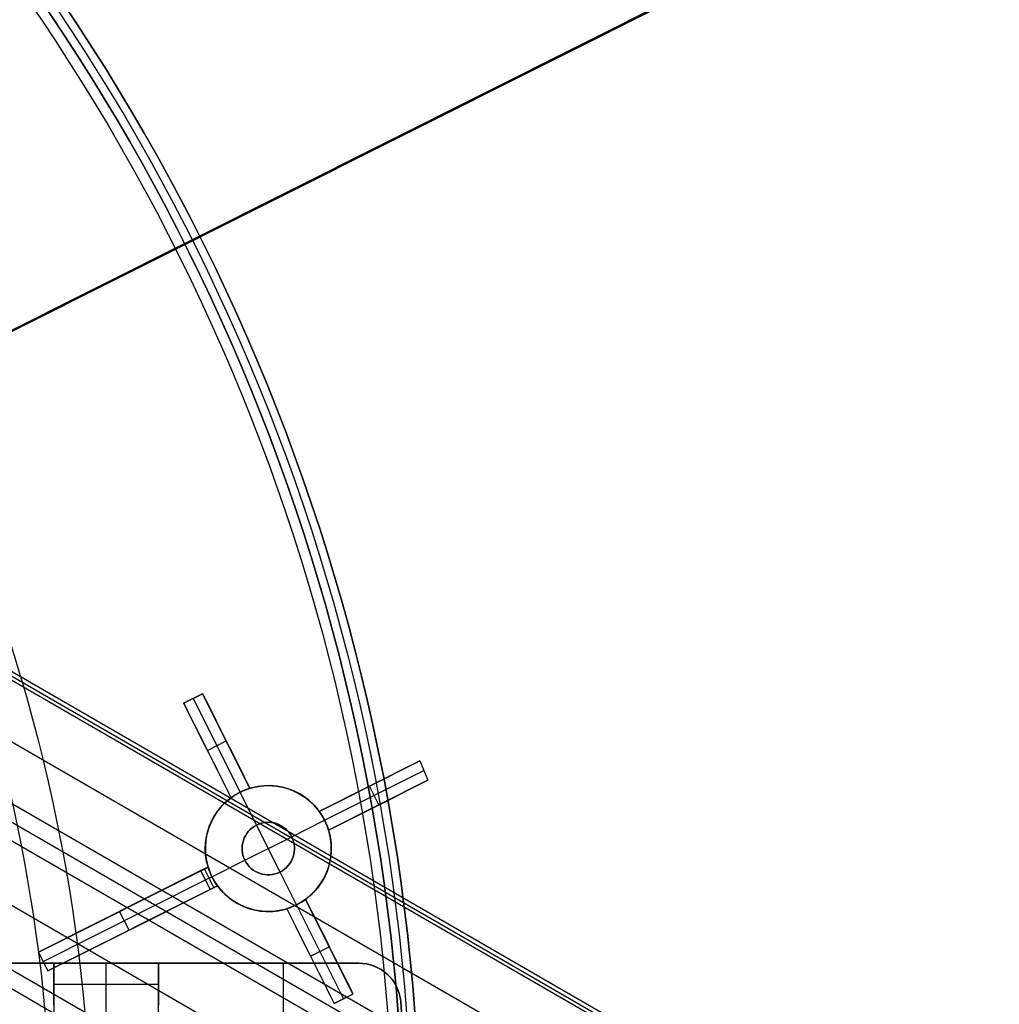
# Model space of a CAD drawing. Extents: x 19499 to 20475, y -6718 to -5871.
# Tile 55 of 60: x 20067 to 20114, y -6393 to -6346. Entities that reach past the tile are written whole.
import ezdxf

# ---------------------------------------------------------------- set-up
doc = ezdxf.new("R2010")
doc.units = 0
doc.layers.get('0').update_dxf_attribs({"linetype": 'CONTINUOUS'})
for name, color, linetype in [('BLANCO_METALICO', 7, 'CONTINUOUS'), ('COLOR', 7, 'CONTINUOUS'), ('LUZ', 7, 'CONTINUOUS')]:
    doc.layers.add(name, color=color, linetype=linetype)

msp = doc.modelspace()

# ---------------------------------------------------------------- linework, layer by layer
for p, q in [((20471.099, -6610.881, 52.337), (20043.292, -6363.886, 52.337)), ((20470.925, -6611.183, 50.83), (20043.118, -6364.188, 50.83)), ((20043.205, -6364.037, 51.583), (20471.012, -6611.032, 51.583)), ((20041.85, -6366.384, 51.183), (20473.909, -6615.834, 51.183)), ((20040.582, -6368.58, 51.536), (20473.527, -6618.541, 51.536)), ((20040.193, -6369.253, 51.959), (20473.197, -6619.248, 51.959)), ((20472.809, -6619.92, 52.382), (20039.805, -6369.926, 52.382)), ((20038.475, -6372.229, 52.752), (20471.479, -6622.223, 52.752)), ((20470.149, -6624.527, 53.122), (20037.146, -6374.532, 53.122)), ((20053.096, -6384.638, 53.545), (20469.761, -6625.199, 53.545))]:
    msp.add_line(p, q)
at = {"layer": 'BLANCO_METALICO'}
for p, q in [((20068.975, -6391.428, 184.647), (20023.908, -6391.428, 184.647)), ((20023.908, -6391.428, 186.147), (20068.975, -6391.428, 186.147)), ((20068.975, -6391.428, 187.647), (20057.823, -6391.428, 187.647)), ((20057.823, -6391.428, 190.147), (20068.975, -6391.428, 190.147)), ((20057.823, -6391.428, 188.897), (20068.975, -6391.428, 188.897)), ((20068.975, -6391.428, 190.147), (20068.975, -6391.428, 187.647)), ((20068.975, -6391.428, 187.647), (20068.975, -6391.428, 184.647)), ((20068.975, -6393.428, 190.147), (20068.975, -6391.428, 190.147)), ((20068.975, -6391.428, 184.647), (20068.975, -6401.428, 184.647)), ((20068.975, -6391.428, 184.647), (20073.975, -6391.428, 184.647)), ((20073.975, -6391.428, 190.147), (20068.975, -6391.428, 190.147)), ((20068.975, -6391.428, 187.647), (20073.975, -6391.428, 187.647)), ((20068.975, -6391.428, 186.147), (20073.975, -6391.428, 186.147)), ((20068.975, -6391.428, 188.897), (20073.975, -6391.428, 188.897)), ((20071.475, -6401.428, 184.647), (20071.475, -6391.428, 184.647)), ((20071.475, -6393.428, 190.147), (20071.475, -6391.428, 190.147)), ((20071.475, -6391.428, 184.647), (20071.475, -6391.428, 187.647)), ((20071.475, -6391.428, 187.647), (20071.475, -6391.428, 190.147)), ((20073.975, -6391.428, 190.147), (20083.511, -6391.428, 190.147)), ((20083.511, -6391.428, 187.647), (20073.975, -6391.428, 187.647)), ((20073.975, -6391.428, 187.647), (20073.975, -6391.428, 190.147)), ((20073.975, -6391.428, 184.647), (20073.975, -6391.428, 187.647)), ((20083.511, -6391.428, 184.647), (20073.975, -6391.428, 184.647)), ((20073.975, -6391.428, 190.147), (20073.975, -6393.428, 190.147)), ((20073.975, -6401.428, 184.647), (20073.975, -6391.428, 184.647)), ((20073.975, -6391.428, 188.897), (20083.511, -6391.428, 188.897)), ((20073.975, -6391.428, 186.147), (20083.511, -6391.428, 186.147)), ((20078.743, -6391.428, 190.147), (20078.743, -6391.428, 187.647)), ((20078.743, -6391.428, 187.647), (20078.743, -6391.428, 184.647)), ((20079.918, -6393.428, 190.147), (20079.918, -6391.428, 190.147)), ((20079.918, -6396.95, 184.647), (20079.918, -6391.428, 184.647)), ((20083.511, -6391.428, 187.647), (20083.511, -6391.428, 190.147)), ((20083.511, -6391.428, 184.647), (20083.511, -6391.428, 187.647)), ((20084.863, -6391.954, 187.647), (20084.863, -6391.954, 190.147)), ((20084.863, -6391.954, 187.647), (20084.863, -6391.954, 184.647)), ((20068.975, -6392.428, 190.147), (20073.975, -6392.428, 190.147)), ((20085.504, -6393.254, 187.647), (20085.504, -6393.254, 190.147)), ((20085.504, -6393.254, 184.647), (20085.504, -6393.254, 187.647))]:
    msp.add_line(p, q, dxfattribs=at)
at = {"layer": 'BLANCO_METALICO', "extrusion": (0, 0, -1)}
for centre, radius, start, end in [((-19986.975, -6401.428, -170.839), 99.5, 360, 180), ((-19986.975, -6401.428, -170.031), 98.7, 360, 180), ((-19986.975, -6401.428, -167.231), 98.2, 360, 180), ((-19986.975, -6401.428, -168.031), 98.2, 360, 180), ((-19986.975, -6401.428, -171.647), 99.5, 0, 180), ((-19986.975, -6401.428, -169.281), 99.5, 0, 180), ((-19986.975, -6401.428, -171.647), 99.1, 0, 180), ((-19986.975, -6401.428, -168.531), 98.7, 0, 180), ((-20083.511, -6393.428, -190.147), 2, 90, 175.0052), ((-19991.975, -6401.428, -190.147), 93.885, 175.00519, 180), ((-19991.975, -6401.428, -186.147), 93.885, 175.00519, 180)]:
    msp.add_arc(centre, radius, start, end, dxfattribs=at)
at = {"layer": 'BLANCO_METALICO'}
for centre, radius, start, end in [((19986.975, -6401.428, 170.031), 99.5, 360, 180), ((19986.975, -6401.428, 168.531), 99.5, 0, 180), ((19986.975, -6401.428, 171.647), 98.7, 360, 180), ((19986.975, -6401.428, 170.839), 98.7, 360, 180), ((20083.511, -6393.428, 187.647), 2, 4.9948, 90), ((20083.511, -6393.428, 184.647), 2, 4.9948, 90), ((20083.511, -6393.428, 188.897), 2, 4.9948, 90), ((20083.511, -6393.428, 186.147), 2, 4.9948, 90), ((19991.975, -6401.428, 187.647), 93.885, 360, 4.99481), ((19991.975, -6401.428, 184.647), 93.885, 0, 4.99481), ((19991.975, -6401.428, 188.897), 93.885, 360, 4.99481)]:
    msp.add_arc(centre, radius, start, end, dxfattribs=at)
at = {"layer": 'COLOR'}
for p, q in [((20054.027, -6367.825, 22.446), (20123.216, -6333.15, -10.541)), ((20120.183, -6334.67, -11.269), (20041.592, -6374.057, 26.2)), ((20075.166, -6379.042, 13.457), (20076.06, -6378.594, 13.041)), ((20076.06, -6378.594, 10.7), (20075.166, -6379.042, 10.7)), ((20075.166, -6379.042, 12.079), (20076.06, -6378.594, 12.079)), ((20075.613, -6378.818, 10.7), (20075.613, -6378.818, 13.249)), ((20075.613, -6378.818, 10.7), (20077.854, -6383.288, 5.7)), ((20076.06, -6378.594, 10.7), (20076.06, -6378.594, 13.041)), ((20078.32, -6383.102, 5.658), (20076.06, -6378.594, 10.7)), ((20075.166, -6379.042, 13.457), (20075.166, -6379.042, 10.7)), ((20075.166, -6379.042, 10.7), (20077.426, -6383.55, 5.658)), ((20078.32, -6383.102, 9.35), (20076.666, -6379.802, 9.35)), ((20075.678, -6380.063, 9.558), (20077.426, -6383.55, 9.558)), ((20076.296, -6381.296, 8.179), (20077.19, -6380.848, 8.179)), ((20077.19, -6380.848, 8.179), (20077.19, -6380.848, 12.799)), ((20076.296, -6381.296, 8.179), (20076.296, -6381.296, 13.213)), ((20081.618, -6384.198, 11.236), (20086.423, -6381.79, 9.033)), ((20086.423, -6381.79, 9.033), (20081.618, -6384.198, 3.658)), ((20086.423, -6381.79, 9.033), (20086.798, -6382.72, 8.951)), ((20081.618, -6384.198, 7.447), (20085.006, -6382.5, 7.447)), ((20081.88, -6384.626, 3.7), (20086.611, -6382.255, 8.992)), ((20078.32, -6383.102, 5.658), (20078.32, -6383.102, 12.53)), ((20086.798, -6382.72, 8.951), (20082.066, -6385.092, 11.115)), ((20082.066, -6385.092, 3.658), (20086.798, -6382.72, 8.951)), ((20084.021, -6382.994, 6.345), (20084.021, -6382.994, 10.136)), ((20084.469, -6383.888, 6.345), (20084.021, -6382.994, 6.345)), ((20077.426, -6383.55, 12.941), (20077.426, -6383.55, 5.658)), ((20077.854, -6383.288, 5.7), (20077.854, -6383.288, -7.3)), ((20078.638, -6384.853, -7.3), (20077.854, -6383.288, -7.3)), ((20082.066, -6385.092, 7.386), (20085.4, -6383.421, 7.386)), ((20084.432, -6383.906, 10.034), (20084.432, -6383.906, 6.304)), ((20081.618, -6384.198, 11.236), (20081.618, -6384.198, 3.658)), ((20078.638, -6384.853, -1.3), (20078.638, -6384.853, -7.3)), ((20079.758, -6387.088, -1.3), (20078.638, -6384.853, -1.3)), ((20080.315, -6385.41, -7.3), (20081.88, -6384.626, -7.3)), ((20081.88, -6384.626, 3.7), (20081.88, -6384.626, -7.3)), ((20078.08, -6386.53, -1.3), (20080.315, -6385.41, -1.3)), ((20080.315, -6385.41, -7.3), (20080.315, -6385.41, -1.3)), ((20082.066, -6385.092, 11.115), (20082.066, -6385.092, 3.658)), ((20068.246, -6390.9, 17.31), (20076.329, -6386.849, 13.65)), ((20076.329, -6386.849, 9.005), (20071.701, -6389.168, 9.005)), ((20076.329, -6386.849, 0.7), (20075.988, -6387.02, 0.7)), ((20076.329, -6386.849, 0.7), (20076.329, -6386.849, 13.65)), ((20076.516, -6387.314, -7.3), (20078.08, -6386.53, -7.3)), ((20078.08, -6386.53, -1.3), (20078.08, -6386.53, -7.3)), ((20075.988, -6387.02, 0.7), (20068.246, -6390.9, 15.7)), ((20076.436, -6387.914, 0.7), (20075.988, -6387.02, 0.7)), ((20076.607, -6387.828, 0.7), (20076.159, -6386.934, 0.7)), ((20076.212, -6387.467, 0.7), (20076.516, -6387.314, 0.7)), ((20076.516, -6387.314, -7.3), (20076.516, -6387.314, 0.7)), ((20079.758, -6387.088, -1.3), (20079.758, -6387.088, -7.3)), ((20080.542, -6388.652, -7.3), (20079.758, -6387.088, -7.3)), ((20068.47, -6391.347, 15.7), (20076.212, -6387.467, 0.7)), ((20076.777, -6387.743, 13.521), (20068.694, -6391.794, 17.167)), ((20072.186, -6390.043, 8.934), (20076.777, -6387.743, 8.934)), ((20076.436, -6387.914, 0.7), (20076.777, -6387.743, 0.7)), ((20076.777, -6387.743, 13.521), (20076.777, -6387.743, 0.7)), ((20068.694, -6391.794, 15.7), (20076.436, -6387.914, 0.7)), ((20080.542, -6388.652, 5.7), (20080.542, -6388.652, -7.3)), ((20080.542, -6388.652, 5.7), (20082.782, -6393.122, 10.7)), ((20080.97, -6388.391, 11.792), (20080.97, -6388.391, 5.658)), ((20083.229, -6392.898, 10.7), (20080.97, -6388.391, 5.658)), ((20082.344, -6391.133, 8.725), (20080.97, -6388.391, 8.725)), ((20072.565, -6389.854, 8.2), (20072.117, -6388.96, 8.2)), ((20072.288, -6388.874, 7.869), (20072.288, -6388.874, 15.485)), ((20080.076, -6388.839, 5.658), (20080.076, -6388.839, 12.196)), ((20080.076, -6388.839, 5.658), (20082.335, -6393.346, 10.7)), ((20080.076, -6388.839, 8.927), (20081.541, -6391.761, 8.927)), ((20072.736, -6389.768, 7.869), (20072.736, -6389.768, 15.349)), ((20068.694, -6391.794, 17.167), (20068.246, -6390.9, 17.31)), ((20068.246, -6390.9, 15.7), (20068.246, -6390.9, 17.31)), ((20068.246, -6390.9, 15.7), (20068.694, -6391.794, 15.7)), ((20068.246, -6390.9, 16.505), (20068.694, -6391.794, 16.505)), ((20081.206, -6391.093, 8.179), (20082.1, -6390.645, 8.179)), ((20081.206, -6391.093, 8.179), (20081.206, -6391.093, 11.835)), ((20082.1, -6390.645, 8.179), (20082.1, -6390.645, 11.435)), ((20068.47, -6391.347, 15.7), (20068.47, -6391.347, 17.239)), ((20068.694, -6391.794, 15.7), (20068.694, -6391.794, 17.167)), ((20083.229, -6392.898, 11.052), (20082.335, -6393.346, 11.448)), ((20082.335, -6393.346, 10.7), (20083.229, -6392.898, 10.7)), ((20082.335, -6393.346, 11.074), (20083.18, -6392.923, 11.074)), ((20083.229, -6392.898, 10.7), (20083.229, -6392.898, 11.052)), ((20082.335, -6393.346, 10.7), (20082.335, -6393.346, 11.448)), ((20082.782, -6393.122, 11.25), (20082.782, -6393.122, 10.7))]:
    msp.add_line(p, q, dxfattribs=at)
for points in [[(20078.32, -6383.102, 12.53), (20078.429, -6383.07, 12.481), (20078.539, -6383.043, 12.433), (20078.65, -6383.021, 12.385), (20078.705, -6383.011, 12.361), (20078.761, -6383.002, 12.337), (20078.816, -6382.994, 12.313), (20078.872, -6382.988, 12.289), (20078.985, -6382.978, 12.241), (20079.097, -6382.972, 12.194), (20079.211, -6382.97, 12.146), (20079.267, -6382.971, 12.123), (20079.324, -6382.973, 12.099), (20079.381, -6382.976, 12.075), (20079.439, -6382.98, 12.052), (20079.496, -6382.985, 12.028), (20079.552, -6382.991, 12.005), (20079.609, -6382.999, 11.982), (20079.665, -6383.007, 11.959), (20079.722, -6383.016, 11.937), (20079.778, -6383.027, 11.914), (20079.833, -6383.038, 11.892), (20079.889, -6383.051, 11.869), (20079.944, -6383.065, 11.847), (20079.999, -6383.079, 11.826), (20080.054, -6383.095, 11.804), (20080.109, -6383.112, 11.782), (20080.164, -6383.13, 11.761), (20080.218, -6383.149, 11.74), (20080.272, -6383.169, 11.719), (20080.326, -6383.191, 11.698), (20080.379, -6383.213, 11.678), (20080.433, -6383.236, 11.657), (20080.485, -6383.261, 11.637), (20080.538, -6383.286, 11.617), (20080.59, -6383.313, 11.598), (20080.641, -6383.341, 11.578), (20080.692, -6383.369, 11.559), (20080.743, -6383.399, 11.541), (20080.793, -6383.43, 11.522), (20080.842, -6383.461, 11.504), (20080.891, -6383.494, 11.486), (20080.939, -6383.527, 11.469), (20080.987, -6383.562, 11.452), (20081.033, -6383.597, 11.435), (20081.08, -6383.634, 11.418), (20081.125, -6383.672, 11.402), (20081.171, -6383.71, 11.386), (20081.215, -6383.75, 11.371), (20081.259, -6383.79, 11.356), (20081.302, -6383.832, 11.341), (20081.344, -6383.875, 11.326), (20081.386, -6383.918, 11.312), (20081.427, -6383.962, 11.299), (20081.467, -6384.008, 11.285), (20081.506, -6384.054, 11.273), (20081.544, -6384.101, 11.26), (20081.582, -6384.149, 11.248), (20081.618, -6384.198, 11.236)], [(20076.329, -6386.849, 13.65), (20076.312, -6386.791, 13.653), (20076.297, -6386.734, 13.656), (20076.282, -6386.676, 13.658), (20076.269, -6386.618, 13.66), (20076.256, -6386.56, 13.661), (20076.245, -6386.502, 13.662), (20076.235, -6386.443, 13.662), (20076.226, -6386.385, 13.661), (20076.219, -6386.326, 13.66), (20076.212, -6386.267, 13.659), (20076.207, -6386.208, 13.657), (20076.203, -6386.149, 13.654), (20076.2, -6386.09, 13.651), (20076.198, -6386.031, 13.648), (20076.198, -6385.971, 13.643), (20076.198, -6385.911, 13.639), (20076.2, -6385.852, 13.634), (20076.203, -6385.792, 13.628), (20076.207, -6385.733, 13.622), (20076.212, -6385.674, 13.616), (20076.219, -6385.616, 13.609), (20076.226, -6385.557, 13.601), (20076.235, -6385.499, 13.593), (20076.245, -6385.441, 13.585), (20076.256, -6385.384, 13.576), (20076.268, -6385.327, 13.566), (20076.281, -6385.27, 13.557), (20076.295, -6385.213, 13.546), (20076.31, -6385.157, 13.536), (20076.327, -6385.1, 13.524), (20076.344, -6385.045, 13.513), (20076.363, -6384.989, 13.501), (20076.383, -6384.934, 13.488), (20076.403, -6384.879, 13.475), (20076.425, -6384.826, 13.462), (20076.447, -6384.772, 13.448), (20076.471, -6384.72, 13.434), (20076.495, -6384.668, 13.42), (20076.521, -6384.616, 13.405), (20076.547, -6384.565, 13.39), (20076.574, -6384.515, 13.375), (20076.603, -6384.465, 13.359), (20076.632, -6384.416, 13.343), (20076.662, -6384.367, 13.327), (20076.693, -6384.32, 13.31), (20076.725, -6384.272, 13.293), (20076.757, -6384.226, 13.275), (20076.791, -6384.179, 13.258), (20076.825, -6384.134, 13.239), (20076.861, -6384.089, 13.221), (20076.897, -6384.046, 13.203), (20076.933, -6384.003, 13.184), (20076.97, -6383.961, 13.165), (20077.008, -6383.919, 13.146), (20077.047, -6383.879, 13.126), (20077.086, -6383.839, 13.106), (20077.126, -6383.8, 13.086), (20077.167, -6383.762, 13.066), (20077.208, -6383.725, 13.046), (20077.25, -6383.688, 13.025), (20077.293, -6383.652, 13.005), (20077.337, -6383.617, 12.983), (20077.426, -6383.55, 12.941)], [(20082.066, -6385.092, 11.115), (20082.083, -6385.149, 11.112), (20082.099, -6385.207, 11.109), (20082.114, -6385.264, 11.107), (20082.127, -6385.322, 11.106), (20082.139, -6385.38, 11.105), (20082.15, -6385.438, 11.104), (20082.16, -6385.496, 11.104), (20082.169, -6385.555, 11.105), (20082.177, -6385.613, 11.105), (20082.183, -6385.672, 11.107), (20082.188, -6385.731, 11.109), (20082.193, -6385.79, 11.111), (20082.195, -6385.849, 11.114), (20082.197, -6385.908, 11.117), (20082.198, -6385.968, 11.121), (20082.197, -6386.027, 11.125), (20082.196, -6386.087, 11.13), (20082.193, -6386.146, 11.135), (20082.189, -6386.205, 11.141), (20082.184, -6386.264, 11.147), (20082.177, -6386.322, 11.154), (20082.17, -6386.381, 11.161), (20082.161, -6386.439, 11.168), (20082.152, -6386.496, 11.176), (20082.141, -6386.554, 11.184), (20082.129, -6386.611, 11.193), (20082.116, -6386.668, 11.202), (20082.102, -6386.725, 11.212), (20082.086, -6386.781, 11.222), (20082.07, -6386.837, 11.233), (20082.052, -6386.893, 11.244), (20082.034, -6386.949, 11.255), (20082.014, -6387.004, 11.267), (20081.994, -6387.058, 11.279), (20081.972, -6387.112, 11.292), (20081.95, -6387.166, 11.304), (20081.926, -6387.218, 11.318), (20081.902, -6387.271, 11.331), (20081.876, -6387.322, 11.345), (20081.85, -6387.373, 11.359), (20081.823, -6387.423, 11.374), (20081.794, -6387.473, 11.389), (20081.765, -6387.522, 11.404), (20081.735, -6387.571, 11.42), (20081.704, -6387.619, 11.436), (20081.672, -6387.666, 11.452), (20081.64, -6387.713, 11.469), (20081.606, -6387.759, 11.486), (20081.571, -6387.805, 11.504), (20081.536, -6387.85, 11.521), (20081.5, -6387.894, 11.539), (20081.464, -6387.937, 11.557), (20081.426, -6387.979, 11.575), (20081.388, -6388.02, 11.594), (20081.35, -6388.061, 11.613), (20081.31, -6388.101, 11.632), (20081.27, -6388.14, 11.651), (20081.229, -6388.178, 11.67), (20081.188, -6388.216, 11.69), (20081.146, -6388.252, 11.71), (20081.103, -6388.288, 11.73), (20081.059, -6388.323, 11.751), (20081.015, -6388.357, 11.771), (20080.97, -6388.391, 11.792)], [(20080.076, -6388.839, 12.196), (20079.966, -6388.87, 12.244), (20079.856, -6388.897, 12.292), (20079.801, -6388.909, 12.316), (20079.745, -6388.92, 12.34), (20079.689, -6388.93, 12.364), (20079.634, -6388.939, 12.388), (20079.578, -6388.946, 12.412), (20079.522, -6388.953, 12.436), (20079.409, -6388.963, 12.484), (20079.296, -6388.969, 12.532), (20079.183, -6388.97, 12.58), (20079.126, -6388.969, 12.604), (20079.069, -6388.967, 12.628), (20079.012, -6388.964, 12.652), (20078.955, -6388.96, 12.676), (20078.898, -6388.955, 12.7), (20078.841, -6388.949, 12.724), (20078.784, -6388.942, 12.747), (20078.728, -6388.933, 12.77), (20078.672, -6388.924, 12.794), (20078.616, -6388.913, 12.817), (20078.56, -6388.902, 12.84), (20078.505, -6388.889, 12.862), (20078.449, -6388.875, 12.885), (20078.394, -6388.861, 12.907), (20078.34, -6388.845, 12.929), (20078.285, -6388.828, 12.952), (20078.23, -6388.81, 12.974), (20078.176, -6388.791, 12.995), (20078.122, -6388.771, 13.017), (20078.068, -6388.749, 13.038), (20078.015, -6388.727, 13.06), (20077.962, -6388.704, 13.081), (20077.909, -6388.679, 13.101), (20077.857, -6388.654, 13.122), (20077.805, -6388.627, 13.142), (20077.753, -6388.599, 13.162), (20077.702, -6388.571, 13.182), (20077.652, -6388.541, 13.202), (20077.602, -6388.511, 13.221), (20077.553, -6388.479, 13.24), (20077.504, -6388.446, 13.258), (20077.456, -6388.413, 13.277), (20077.409, -6388.378, 13.295), (20077.362, -6388.343, 13.312), (20077.316, -6388.306, 13.329), (20077.27, -6388.269, 13.346), (20077.225, -6388.23, 13.363), (20077.181, -6388.191, 13.379), (20077.137, -6388.15, 13.395), (20077.094, -6388.108, 13.411), (20077.051, -6388.066, 13.426), (20077.01, -6388.023, 13.441), (20076.969, -6387.978, 13.455), (20076.929, -6387.933, 13.469), (20076.89, -6387.887, 13.483), (20076.851, -6387.84, 13.496), (20076.814, -6387.791, 13.509), (20076.777, -6387.743, 13.521)]]:
    msp.add_polyline3d(points, dxfattribs=at)
at = {"layer": 'COLOR', "extrusion": (0, 0, -1)}
for centre, radius, start, end in [((-19986.976, -6401.428, 10.541), 152.392, 333.38158, 153.38158), ((-19986.976, -6401.428, 20.935), 149, 124.24682, 182.51634), ((-19986.976, -6401.428, -32.973), 75, 63.38158, 243.38158), ((-19986.976, -6401.428, -43.5), 73, 63.38158, 243.38158), ((-19986.976, -6401.428, -43.5), 73, 63.38158, 243.38158), ((-19986.976, -6401.428, -33.399), 73, 63.38158, 243.38158), ((-19986.976, -6401.428, 10.541), 152.392, 153.38158, 333.38158), ((-19986.976, -6401.428, -18.688), 83.816, 153.38158, 333.38158), ((-19986.976, -6401.428, -17.309), 81.95, 153.38158, 172.61812), ((-20079.198, -6385.97, -3.184), 3, 342.9756, 153.3816), ((-20079.198, -6385.97, -3.11), 3, 153.3816, 323.7875), ((-20079.198, -6385.97, 1.3), 1.25, 333.3816, 153.3816), ((-20079.198, -6385.97, 4.3), 1.25, 333.3816, 153.3816), ((-20079.198, -6385.97, 1.3), 1.25, 153.3816, 333.3816), ((-20079.198, -6385.97, 4.3), 1.25, 153.3816, 333.3816), ((-20079.198, -6385.97, -0.7), 3, 333.3816, 342.9756), ((-20079.198, -6385.97, -0.7), 3, 323.7875, 333.3816), ((-19986.976, -6401.428, -17.309), 81.95, 172.62044, 224.12354)]:
    msp.add_arc(centre, radius, start, end, dxfattribs=at)
at = {"layer": 'COLOR'}
for centre, radius, start, end in [((19986.976, -6401.428, -35.8), 153, 26.61842, 206.61842), ((19986.976, -6401.428, -11.461), 153, 26.61842, 206.61842), ((19986.976, -6401.428, -23.63), 153, 26.61842, 206.61842), ((19986.976, -6401.428, -10.909), 152.834, 26.61842, 206.61842), ((19986.976, -6401.428, -35.8), 150, 26.61842, 206.61842), ((19986.976, -6401.428, -30.6), 149, 357.48366, 55.75318), ((19986.976, -6401.428, -11.461), 153, 206.61842, 26.61842), ((19986.976, -6401.428, -35.8), 153, 206.61842, 26.61842), ((19986.976, -6401.428, -23.63), 153, 206.61842, 26.61842), ((19986.976, -6401.428, -10.909), 152.834, 206.61842, 26.61842), ((19986.976, -6401.428, -35.8), 150, 206.61842, 26.61842), ((20079.198, -6385.97, -7.3), 3, 26.6184, 206.6184), ((20079.198, -6385.97, -7.3), 3, 206.6184, 26.6184), ((20079.198, -6385.97, -7.3), 1.25, 26.6184, 206.6184), ((20079.198, -6385.97, -7.3), 1.25, 206.6184, 26.6184)]:
    msp.add_arc(centre, radius, start, end, dxfattribs=at)
at = {"layer": 'COLOR', "extrusion": (0.89401, 0.448047, -1.27258e-09)}
msp.add_arc((-14676.479, -219.76, 15090.296), 233.751, 95.16888, 96.41109, dxfattribs=at)
at = {"layer": 'COLOR', "extrusion": (-0.89401, -0.448047, -9.24331e-09)}
msp.add_arc((14676.444, -217.252, -15089.296), 231.671, 83.52233, 84.77583, dxfattribs=at)
at = {"layer": 'COLOR', "extrusion": (-0.316817, 0.632161, -0.707107)}
msp.add_arc((-15089.796, -10394.37, -10400.295), 2.136, 76.4635, 103.5365, dxfattribs=at)
at = {"layer": 'COLOR', "extrusion": (0.632161, 0.316817, -0.707107)}
for centre, start, end in [((-14705.539, 10672.688, 10669.602), 76.4986, 89.9649), ((-14705.537, 10672.688, 10669.602), 90.0351, 103.5014)]:
    msp.add_arc(centre, 2.147, start, end, dxfattribs=at)
at = {"layer": 'COLOR', "extrusion": (0.316817, -0.632161, -0.707107)}
msp.add_arc((15089.796, 10402.401, 10396.477), 2.136, 76.4635, 103.5365, dxfattribs=at)
at = {"layer": 'COLOR', "extrusion": (0.89401, 0.448047, -7.0651e-08)}
msp.add_arc((-14672.8, -248.94, 15090.296), 263.165, 97.79586, 98.90536, dxfattribs=at)
at = {"layer": 'COLOR', "extrusion": (-0.89401, -0.448047, -6.70322e-10)}
msp.add_arc((14672.681, -246.79, -15089.296), 261.45, 81.00946, 82.12648, dxfattribs=at)
at = {"layer": 'LUZ'}
for p, q in [((19853.084, -6468.607, -31.05), (20120.868, -6334.25, -31.05)), ((20120.868, -6334.25, -32.55), (19853.084, -6468.607, -32.55))]:
    msp.add_line(p, q, dxfattribs=at)
at = {"layer": 'LUZ', "extrusion": (0, 0, -1)}
for centre, start, end in [((-19986.976, -6401.428, 34.05), 126.78401, 177.21083), ((-19986.976, -6401.428, 33.3), 126.78401, 177.21083), ((-19986.976, -6401.428, 32.55), 128.14204, 177.21083), ((-19986.976, -6401.428, 31.05), 128.14204, 178.56887)]:
    msp.add_arc(centre, 149.8, start, end, dxfattribs=at)
at = {"layer": 'LUZ'}
for centre, start in [((19986.976, -6401.428, -32.55), 2.78917), ((19986.976, -6401.428, -31.8), 1.43113)]:
    msp.add_arc(centre, 149.8, start, 51.85796, dxfattribs=at)

doc.saveas('drawing.dxf')
